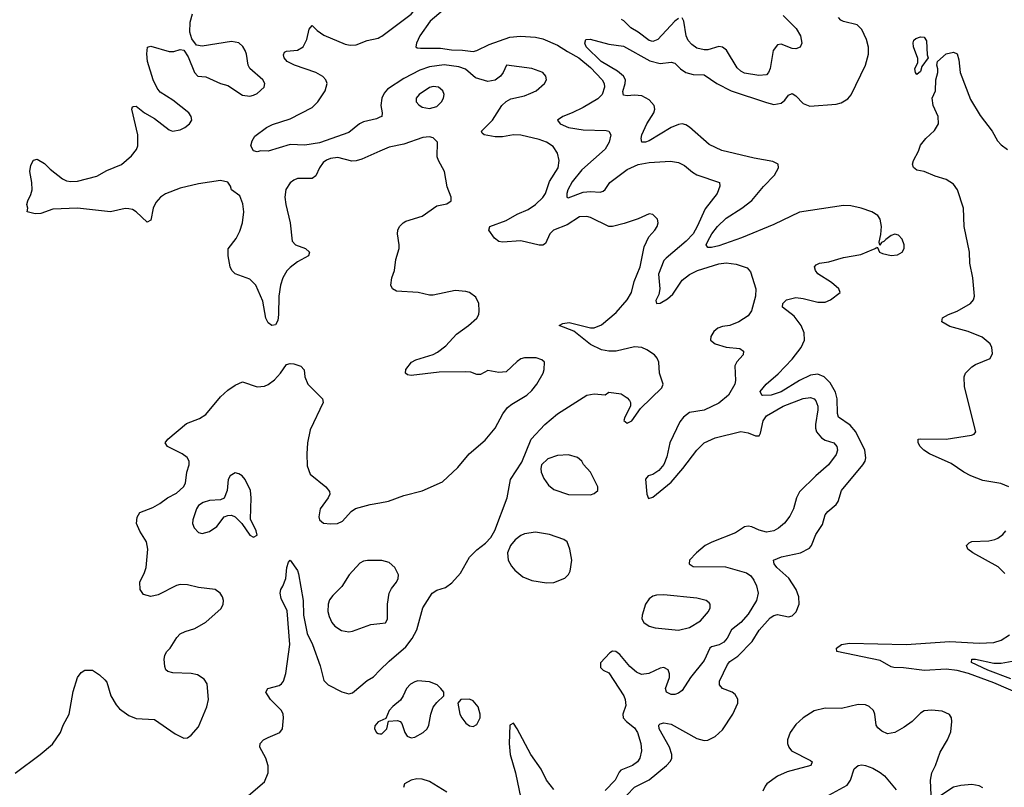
# Model space of a CAD drawing. Header units: inches. Extents: x 1550315 to 1685896, y 510706 to 640504.
# Tile 83 of 256: x 1598035 to 1603407, y 525652 to 529837. Entities that reach past the tile are written whole.
import ezdxf

# ---------------------------------------------------------------- set-up
doc = ezdxf.new("R2010")
doc.units = ezdxf.units.IN
doc.header["$MEASUREMENT"] = 0
doc.layers.add('B5592', color=7, linetype='Continuous')
doc.layers.add('B6502', color=7, linetype='Continuous')

msp = doc.modelspace()

# ---------------------------------------------------------------- linework, layer by layer
at = {"layer": 'B5592', "color": 5}
for points, elevation in [([(1600000, 529120.5), (1599902.5, 529077.5), (1599870, 529067.1), (1599846.2, 529066.2), (1599770, 529085.2), (1599730, 529080.8), (1599708, 529072), (1599690, 529058.5), (1599670.8, 529030), (1599650, 528985.7), (1599630, 528970.8), (1599550, 528971), (1599530, 528963.1), (1599510, 528948.2), (1599487.6, 528912.4), (1599482.2, 528870), (1599486.8, 528830), (1599511.2, 528730), (1599520.9, 528630), (1599539.3, 528610), (1599594, 528590), (1599615.5, 528570), (1599610.6, 528550), (1599550, 528516.4), (1599510, 528486.9), (1599492.5, 528467.5), (1599470.2, 528430), (1599457.3, 528390), (1599448.8, 528330), (1599447.7, 528230), (1599442.5, 528197.5), (1599430, 528174), (1599410, 528169.2), (1599390, 528184), (1599378, 528210), (1599362.3, 528302.3), (1599322.9, 528390), (1599290, 528422), (1599210, 528452.3), (1599192.3, 528470), (1599183.6, 528490), (1599171.5, 528550), (1599172.9, 528587.1), (1599215.8, 528644.2), (1599235.8, 528684.2), (1599249.8, 528730.2), (1599258, 528790), (1599252.8, 528832.8), (1599236.2, 528876.2), (1599190, 528909.4), (1599184.4, 528930), (1599170, 528952.1), (1599130, 528960.8), (1599010, 528942.7), (1598910, 528918.6), (1598830, 528887.1), (1598802.6, 528870), (1598778.5, 528841.5), (1598763.2, 528810), (1598750, 528744), (1598730, 528734), (1598669.9, 528789.9), (1598650, 528802), (1598630, 528806.8), (1598610, 528807.1), (1598530, 528789.9), (1598350, 528809), (1598216.2, 528803.8), (1598150, 528781.1), (1598118.4, 528778.4), (1598075.3, 528790), (1598079, 528810), (1598074, 528830), (1598079, 528850), (1598096.2, 528883.8), (1598102, 528910), (1598101.6, 528950), (1598089.6, 529010), (1598095.5, 529044.5), (1598110, 529071.3), (1598130, 529076.3), (1598170, 529052.4), (1598201.8, 529021.8), (1598269.3, 528969.3), (1598290, 528958.6), (1598314.5, 528954.5), (1598350, 528957.3), (1598455.2, 528984.8), (1598510, 529016), (1598590, 529048.3), (1598645, 529095), (1598671.5, 529130), (1598679.7, 529150), (1598678.9, 529210), (1598646.6, 529350), (1598650, 529362), (1598655.3, 529364.7), (1598670, 529366), (1598716, 529330), (1598770, 529298.7), (1598850, 529236.5), (1598869.2, 529229.2), (1598910, 529236.9), (1598936.2, 529250), (1598961.6, 529270), (1598974, 529290), (1598970.9, 529310), (1598957.3, 529330), (1598870, 529398.5), (1598801.6, 529441.6), (1598784.5, 529464.5), (1598763.5, 529510), (1598732.6, 529610), (1598728.1, 529651.9), (1598732.9, 529687.1), (1598738, 529690), (1598750, 529693.4), (1598850, 529663.1), (1598875.8, 529664.2), (1598910, 529674), (1598930, 529671.3), (1598954.9, 529634.9), (1598988.7, 529550), (1599007.7, 529530), (1599050, 529526.7), (1599130, 529490.2), (1599170, 529478.3), (1599250, 529426.7), (1599290, 529420.2), (1599310, 529425.5), (1599330, 529435.3), (1599369.5, 529470), (1599372, 529490), (1599360.7, 529510), (1599290.8, 529570.8), (1599281.1, 529590), (1599272.4, 529650), (1599265.1, 529670), (1599251.5, 529691.5), (1599230.6, 529710.6), (1599190, 529718.2), (1599030, 529692.8), (1598998.9, 529698.9), (1598973.8, 529733.8), (1598963.7, 529770), (1598964.8, 529824.8), (1598977.6, 529870)], 480), ([(1600000, 529305.5), (1599982.3, 529297.7), (1599910, 529280.7), (1599889, 529270), (1599830, 529223.1), (1599670, 529166), (1599590, 529154), (1599510, 529157.8), (1599390, 529120.4), (1599350, 529121.6), (1599330, 529117.6), (1599310, 529122), (1599295.4, 529150), (1599302.9, 529177.1), (1599318, 529202), (1599381.2, 529250), (1599414.5, 529265.5), (1599510, 529297.2), (1599630, 529359.1), (1599661.5, 529390), (1599700.8, 529450), (1599712.4, 529490), (1599705.2, 529510), (1599688.1, 529528.1), (1599650, 529549.3), (1599534, 529590), (1599494.7, 529610), (1599477.7, 529630), (1599474, 529646), (1599480.3, 529659.7), (1599490, 529665.3), (1599550, 529671), (1599580.9, 529690), (1599602, 529730), (1599613.4, 529786.6), (1599630, 529806.4), (1599658.4, 529778.3), (1599693.7, 529753.7), (1599810, 529703.5), (1599837.8, 529697.8), (1599870, 529699.7), (1599930, 529723.8), (1599990, 529737.1), (1600000, 529742.5)], 460), ([(1598010, 525728.4), (1598147.3, 525830), (1598213.3, 525886.7), (1598257, 525950), (1598272, 525990), (1598305.1, 526050), (1598325.8, 526174.2), (1598349.5, 526250.5), (1598370, 526278), (1598390, 526291), (1598432, 526290), (1598470, 526266), (1598498.8, 526238.8), (1598510, 526224.7), (1598532.4, 526150), (1598561, 526101), (1598579.7, 526079.7), (1598630, 526043.7), (1598670, 526027), (1598770, 526022), (1598882.8, 525942.8), (1598930, 525920.4), (1598950, 525922.4), (1598970, 525937.1), (1599010, 525982), (1599056, 526090), (1599065.1, 526130), (1599057, 526217), (1599041.5, 526241.5), (1599005.3, 526265.3), (1598970, 526273.3), (1598870, 526275.8), (1598843.5, 526283.5), (1598833, 526293), (1598826.6, 526310), (1598823, 526350), (1598826, 526370), (1598836.2, 526390), (1598855.6, 526410), (1598892.1, 526467.9), (1598911, 526489), (1598937.6, 526502.4), (1598990, 526517.3), (1599050, 526553.1), (1599133.9, 526626.1), (1599144.2, 526650), (1599146, 526670), (1599141.3, 526690), (1599128.2, 526710), (1599100.7, 526730), (1599010, 526742.3), (1598950, 526755.8), (1598910, 526757.7), (1598890, 526752.8), (1598790, 526701.6), (1598750, 526692), (1598710, 526703.7), (1598692.3, 526730), (1598689.5, 526770), (1598716.6, 526823.4), (1598725.1, 526850), (1598734.7, 526950), (1598726, 526990), (1598690, 527049.3), (1598672, 527090), (1598675.1, 527124.9), (1598690, 527151), (1598761.5, 527178.5), (1598800.2, 527199.8), (1598842, 527230), (1598890, 527256), (1598929.3, 527290.7), (1598939, 527310), (1598947, 527370), (1598959.5, 527410), (1598959.5, 527430), (1598949.3, 527450), (1598921.2, 527470), (1598841.2, 527510), (1598829, 527530), (1598843.7, 527550), (1598944.9, 527635.1), (1599016.6, 527663.4), (1599050, 527684.9), (1599130, 527780.7), (1599170, 527817.3), (1599210, 527844), (1599250, 527862.8), (1599330, 527834.9), (1599370, 527839.5), (1599390, 527848.4), (1599425.5, 527874.5), (1599458, 527910), (1599490, 527958), (1599510, 527962.8), (1599530, 527960.7), (1599568, 527948), (1599587.7, 527927.7), (1599590.6, 527890), (1599607.3, 527850), (1599686.8, 527770), (1599690.5, 527750.5), (1599618.9, 527601.1), (1599605.5, 527530), (1599601.5, 527470), (1599604, 527404), (1599619.5, 527359.5), (1599704.9, 527290), (1599724.4, 527264.4), (1599726.4, 527250), (1599718.4, 527230), (1599674.3, 527170), (1599666.3, 527126.3), (1599670.4, 527110), (1599692.9, 527092.9), (1599730, 527087.8), (1599769.7, 527090.3), (1599796.9, 527103.1), (1599843.5, 527156.5), (1599867.5, 527172.5), (1599946.7, 527193.3), (1600000, 527203.1)], 480), ([(1599270, 525597.1), (1599370, 525682.4), (1599391, 525730), (1599389.7, 525769.7), (1599378, 525810), (1599345.6, 525870), (1599346.6, 525890), (1599366, 525910), (1599390, 525923.8), (1599454, 525950), (1599469.5, 525970.5), (1599474, 526030), (1599472.6, 526050), (1599464.2, 526070), (1599403, 526130), (1599378, 526170), (1599389, 526190), (1599450, 526207), (1599463.1, 526216.9), (1599473.5, 526230), (1599487.2, 526272.8), (1599509, 526430), (1599494.3, 526614.3), (1599461.2, 526681.2), (1599456, 526710), (1599459.3, 526730), (1599471.5, 526748.5), (1599487, 526790), (1599492.3, 526850), (1599500.9, 526879.1), (1599510, 526891.3), (1599550, 526834.8), (1599556.3, 526816.3), (1599580.7, 526670), (1599583.2, 526590), (1599603.2, 526490), (1599632.3, 526430), (1599674.8, 526314.8), (1599693.7, 526233.7), (1599718.4, 526210), (1599791.8, 526171.8), (1599830, 526161.3), (1599850, 526166.9), (1599930, 526234), (1599965.3, 526254.7), (1600000, 526289.9)], 460), ([(1600000, 526888.4), (1599931.9, 526888.1), (1599910, 526885.6), (1599890, 526874.5), (1599832.9, 526810), (1599792.8, 526747.2), (1599742.6, 526697.4), (1599725.7, 526674.3), (1599717.1, 526650), (1599715.3, 526610), (1599722.5, 526582.5), (1599738.8, 526550), (1599754.9, 526530), (1599790, 526507.1), (1599830, 526499.8), (1599850, 526503.8), (1599950, 526539.7), (1600000, 526545.7)], 480), ([(1600000, 526013), (1599990, 526008.3), (1599973, 525987), (1599970.2, 525970), (1599982, 525950), (1599990, 525944.8), (1600000, 525944.1)], 460)]:
    msp.add_lwpolyline(points, dxfattribs=dict(at, elevation=elevation))
at = {"layer": 'B5592', "color": 5, "elevation": 480}
msp.add_lwpolyline([(1599210, 527366), (1599182.4, 527350), (1599172.7, 527330), (1599167.7, 527270), (1599150, 527229), (1599130, 527219.3), (1599070, 527215.1), (1599035.5, 527204.5), (1599010.6, 527189.4), (1598998.8, 527170), (1598978.8, 527110), (1598977.3, 527090), (1598986.2, 527066.2), (1599010, 527042), (1599030, 527036.3), (1599070, 527047.3), (1599110, 527074.8), (1599150, 527126.8), (1599170, 527134.8), (1599190, 527136), (1599210, 527126), (1599246, 527090), (1599290, 527026.8), (1599310, 527016), (1599330, 527026), (1599325.2, 527050), (1599293.4, 527113.4), (1599297.4, 527230), (1599294, 527270), (1599264.2, 527330), (1599249.5, 527350), (1599230, 527362)], close=True, dxfattribs=at)
at = {"layer": 'B6502', "color": 5}
for points, elevation in [([(1600000, 529742.5), (1600010, 529748), (1600170, 529867.4), (1600207.4, 529910), (1600256.1, 529983.9), (1600259.6, 530000)], 460), ([(1600345.1, 529890), (1600273.7, 529830), (1600218, 529750), (1600199.5, 529710), (1600196, 529690), (1600203.8, 529683.8), (1600221.4, 529681.4), (1600330, 529682.4), (1600390, 529672.9), (1600450, 529671.7), (1600510, 529663.9), (1600530, 529668.6), (1600597, 529703), (1600710, 529742.2), (1600768.1, 529748.1), (1600850, 529742.1), (1600890, 529732.9), (1600970, 529698.8), (1601023.2, 529663.2), (1601085, 529630), (1601150, 529576.7), (1601212.6, 529510), (1601223.4, 529490), (1601226.2, 529470), (1601213.4, 529430), (1601190, 529405), (1601110, 529358.8), (1601050, 529329.4), (1600997.6, 529310), (1600969.4, 529290), (1600983.6, 529270), (1601030, 529248.7), (1601110, 529237.2), (1601234, 529234), (1601249.7, 529229.7), (1601259.7, 529210), (1601250.8, 529170), (1601230, 529131.8), (1601101.2, 529018.8), (1601050, 528953.7), (1601025.6, 528910), (1601019.8, 528890), (1601020.9, 528870), (1601026.7, 528866.7), (1601110, 528896.1), (1601150, 528899.9), (1601202.7, 528897.3), (1601218.4, 528901.6), (1601230, 528911.2), (1601255, 528950), (1601350, 529019.9), (1601410, 529047.5), (1601470, 529059.2), (1601585.5, 529065.5), (1601630, 529058.5), (1601663, 529043), (1601705.5, 529005.5), (1601730, 528992.4), (1601852.7, 528950), (1601854.5, 528930), (1601841.3, 528890), (1601774.1, 528805.9), (1601731.4, 528710), (1601708.9, 528670), (1601672.1, 528630), (1601562, 528538), (1601550, 528523.6), (1601520.5, 528450), (1601527.6, 528370), (1601521.5, 528338.5), (1601505.6, 528305.6), (1601509.3, 528290), (1601530, 528292.6), (1601570, 528315.3), (1601598.5, 528341.5), (1601650, 528417), (1601690, 528448.7), (1601733.7, 528470), (1601850, 528506.4), (1601890, 528511.7), (1601944.6, 528504.6), (1602003.8, 528483.8), (1602022.6, 528462.6), (1602052.3, 528370), (1602049.8, 528330), (1602027.1, 528250), (1602010, 528222), (1601959.5, 528190), (1601910.4, 528170.4), (1601870, 528165.3), (1601844.5, 528155.5), (1601822.7, 528137.3), (1601805.1, 528110), (1601804.7, 528090), (1601829.5, 528070), (1601890, 528052), (1601964, 528044), (1601984.5, 528030), (1601981.6, 528010), (1601947.4, 527972.6), (1601936.8, 527950), (1601941, 527870), (1601937.2, 527850), (1601902.1, 527790), (1601850, 527747.1), (1601770, 527707.9), (1601690, 527695.2), (1601657.6, 527670), (1601636, 527644), (1601582.8, 527530), (1601566.6, 527453.4), (1601548.6, 527411.4), (1601521.4, 527378.6), (1601490, 527358.4), (1601464, 527350), (1601450, 527331.3), (1601457.2, 527250), (1601466, 527226), (1601490, 527233.2), (1601590, 527316), (1601653.4, 527390), (1601729, 527490), (1601769.1, 527530), (1601830, 527557.5), (1601970, 527592.2), (1602010, 527585.6), (1602050, 527568.8), (1602070, 527568), (1602077.2, 527582.8), (1602090.6, 527649.4), (1602110, 527677.3), (1602201.3, 527730), (1602310, 527772.8), (1602350, 527777.3), (1602369.9, 527769.9), (1602378.4, 527758.4), (1602389.8, 527730), (1602390.6, 527710), (1602376.5, 527630), (1602376.5, 527610), (1602382.8, 527590), (1602410, 527556.9), (1602430, 527545.1), (1602477, 527530), (1602493.7, 527510), (1602496.4, 527490), (1602490, 527466.4), (1602448.3, 527410), (1602378, 527350), (1602290, 527262.8), (1602274.1, 527230), (1602256.8, 527170), (1602236.5, 527130), (1602208, 527092), (1602175.3, 527064.7), (1602149.8, 527050.2), (1602110, 527043.8), (1602070, 527054.4), (1602030, 527072.4), (1602010, 527076.6), (1601990, 527071.8), (1601941.3, 527038.7), (1601810.6, 526989.4), (1601774.7, 526970), (1601727.1, 526930), (1601689.6, 526890), (1601687, 526870), (1601710, 526855.6), (1601885.5, 526854.5), (1602000.5, 526820.5), (1602024.2, 526804.2), (1602041.3, 526781.3), (1602055.8, 526750), (1602064.9, 526710), (1602055.9, 526670), (1602010, 526596.8), (1601970, 526550.2), (1601918.9, 526510), (1601895.6, 526464.4), (1601877.2, 526442.8), (1601851.3, 526428.7), (1601810, 526418.2), (1601799.8, 526410), (1601770, 526343.1), (1601695.1, 526250), (1601650, 526179.1), (1601630, 526164.4), (1601610, 526158.4), (1601590, 526158.4), (1601564, 526170), (1601559.3, 526190), (1601579.5, 526250), (1601580.4, 526270), (1601572.9, 526292.9), (1601550, 526306), (1601530, 526301.3), (1601467.8, 526272.2), (1601427.9, 526267.9), (1601400.6, 526280.6), (1601364.2, 526310), (1601310, 526375.8), (1601287, 526393), (1601270, 526394), (1601254.5, 526385.5), (1601204, 526330), (1601204.7, 526304.7), (1601218, 526290), (1601250, 526276), (1601330.6, 526150), (1601338.3, 526130), (1601341.8, 526098.2), (1601326.6, 526050), (1601327.4, 526030), (1601345.7, 526010), (1601390, 525976.1), (1601406.5, 525950), (1601423.9, 525890), (1601428.2, 525850), (1601418.5, 525810), (1601405, 525790), (1601377.7, 525770), (1601314.2, 525745.8), (1601304.9, 525735.1), (1601283.6, 525690), (1601230, 525635.1)], 440), ([(1601347.3, 525610), (1601390, 525652.7), (1601470, 525691.8), (1601564, 525770), (1601585.6, 525794.4), (1601592.7, 525810), (1601593.5, 525830), (1601580.7, 525870), (1601524.5, 525970), (1601521.3, 525990), (1601530, 525998.7), (1601550, 526003.2), (1601590, 525997.1), (1601730, 525917.8), (1601770, 525907.6), (1601790, 525909.3), (1601830, 525928.3), (1601870, 525965), (1601925.7, 526050), (1601952.5, 526110), (1601952.3, 526132.3), (1601938, 526158), (1601922.9, 526170), (1601869.9, 526189.9), (1601853.8, 526210), (1601853, 526230), (1601897.7, 526322.3), (1601910, 526337.2), (1601952.4, 526367.6), (1602032.2, 526447.8), (1602070, 526509.2), (1602130, 526575.2), (1602150, 526589.3), (1602170, 526594.5), (1602230, 526581.7), (1602250, 526587.2), (1602270.6, 526609.4), (1602287.4, 526650), (1602286, 526690), (1602271.5, 526730), (1602231.4, 526791.4), (1602166, 526850), (1602152.1, 526870), (1602148.2, 526890), (1602191.9, 526908.1), (1602295.1, 526930), (1602345, 526955), (1602355.4, 526970), (1602378.7, 527030), (1602415.1, 527084.9), (1602430, 527137.6), (1602444.3, 527155.7), (1602490, 527193.1), (1602499.8, 527210), (1602519.1, 527270), (1602635.1, 527410), (1602647.6, 527430), (1602652.2, 527447.8), (1602646, 527490), (1602597.6, 527590), (1602565.8, 527625.8), (1602503, 527670), (1602497.3, 527690), (1602496, 527770), (1602485.8, 527805.8), (1602457.1, 527857.1), (1602424.2, 527890), (1602390, 527904.2), (1602350, 527898.5), (1602289.3, 527870.7), (1602190, 527808.1), (1602135.5, 527790), (1602088.3, 527788.3), (1602083.7, 527790), (1602075.8, 527810), (1602107.7, 527850), (1602173.9, 527906.1), (1602250, 527986.9), (1602299.2, 528050), (1602316.5, 528090), (1602315.5, 528130), (1602299.3, 528170), (1602260.5, 528220.5), (1602197.6, 528270), (1602198.3, 528290), (1602218, 528310), (1602270, 528322.4), (1602310, 528317.4), (1602390, 528297.6), (1602430, 528297.8), (1602459.6, 528310), (1602512.3, 528350), (1602504.5, 528370), (1602464.4, 528404.4), (1602390, 528451.5), (1602377.3, 528470), (1602371.5, 528490), (1602380, 528500), (1602399, 528510), (1602450, 528517.7), (1602530, 528540.2), (1602623.7, 528556.3), (1602694.2, 528585.8), (1602707.7, 528592.3), (1602710, 528598), (1602716, 528596), (1602726.8, 528570), (1602743.4, 528563.4), (1602790, 528551.6), (1602824.7, 528555.3), (1602849.3, 528570), (1602860.7, 528590), (1602861.3, 528610), (1602850, 528640.7), (1602830, 528662), (1602810, 528668.4), (1602790, 528661), (1602760.6, 528639.4), (1602750, 528627.6), (1602737.5, 528622.5), (1602728, 528608), (1602724.2, 528624.2), (1602733.9, 528666.1), (1602737.2, 528710), (1602730, 528749.6), (1602716.8, 528770), (1602684.2, 528790), (1602627, 528810), (1602570, 528822.4), (1602530, 528824.4), (1602290, 528787.9), (1602150, 528720.2), (1601972.5, 528647.5), (1601850, 528604.1), (1601810, 528594.6), (1601790, 528595.6), (1601781, 528610), (1601789, 528630), (1601810.7, 528670), (1601842.3, 528710), (1601890, 528755.6), (1601975.8, 528810), (1602030, 528851.6), (1602092.9, 528927.1), (1602152.8, 528990), (1602174.6, 529030), (1602173.3, 529050), (1602144.6, 529064.6), (1602042.5, 529082.5), (1601865, 529125), (1601797.4, 529157.4), (1601690, 529252.2), (1601670, 529264.5), (1601650, 529269.9), (1601630, 529266.6), (1601589.7, 529250.3), (1601470, 529176.8), (1601450, 529169.8), (1601429.8, 529169.8), (1601425.1, 529190), (1601429.8, 529210), (1601457, 529270), (1601494.3, 529330), (1601499.5, 529350), (1601496, 529370), (1601470, 529401.1), (1601430, 529422.4), (1601390, 529425.7), (1601350, 529422), (1601330, 529426), (1601326.6, 529446.6), (1601339.2, 529490), (1601340.2, 529510), (1601329.9, 529530), (1601296.2, 529556.2), (1601206.8, 529610), (1601124.8, 529690), (1601118, 529710), (1601124, 529730), (1601148.1, 529731.9), (1601250, 529703.2), (1601330, 529693.2), (1601473.1, 529613.1), (1601530, 529598.7), (1601590, 529605.4), (1601610, 529600.7), (1601640.6, 529570), (1601670, 529549.6), (1601710, 529538.3), (1601770, 529537.2), (1601838.4, 529490), (1601917.6, 529450), (1602110, 529385), (1602150, 529375.7), (1602190, 529382.1), (1602210, 529398.8), (1602230, 529426.5), (1602250, 529435), (1602270, 529422.3), (1602310, 529381.1), (1602345.8, 529365.8), (1602490, 529376.3), (1602516.8, 529383.2), (1602553.8, 529406.2), (1602571.5, 529428.5), (1602649.8, 529590), (1602666.6, 529650), (1602666.7, 529686.7), (1602655, 529730), (1602630, 529784.2), (1602605.1, 529810), (1602530, 529828), (1602515.7, 529835.7), (1602502, 529850)], 420), ([(1601630, 529844.2), (1601610, 529829.3), (1601516.4, 529730), (1601490, 529717.7), (1601470, 529723.2), (1601409.7, 529769.7), (1601370, 529793.2), (1601331.8, 529831.8), (1601319.1, 529839.1)], 440), ([(1602201, 529861), (1602271.8, 529790), (1602295.1, 529750), (1602302, 529710), (1602292.9, 529687.1), (1602270, 529678), (1602250, 529681), (1602190, 529703.7), (1602170, 529699.5), (1602146.4, 529670), (1602128.9, 529571.1), (1602121.3, 529550), (1602110, 529537.6), (1602067.4, 529532.6), (1601990, 529546.4), (1601970, 529556.5), (1601950, 529574.6), (1601890.7, 529670.7), (1601870, 529687.9), (1601850, 529691), (1601790, 529672.9), (1601770, 529672.6), (1601730, 529683), (1601701.6, 529701.6), (1601683.1, 529723.1), (1601670.7, 529750), (1601657.7, 529830), (1601650, 529846.7)], 440), ([(1603432.3, 527290), (1603388.5, 527308.5), (1603290, 527324.7), (1603225.4, 527350), (1603186.4, 527370), (1603117.5, 527417.5), (1602999.7, 527470), (1602968, 527490), (1602947.6, 527510), (1602937.2, 527530), (1602938, 527550), (1602947.2, 527552.8), (1603090, 527550.8), (1603228.5, 527571.6), (1603242.9, 527577.1), (1603252.3, 527590), (1603190, 527835.3), (1603187.4, 527890), (1603196.3, 527910), (1603230, 527944.2), (1603250, 527956.9), (1603329.2, 527990), (1603342.9, 528017.1), (1603339.7, 528050), (1603330, 528069.3), (1603286.7, 528106.7), (1603210, 528138), (1603110, 528165), (1603066, 528190), (1603069.1, 528210.9), (1603102.9, 528230), (1603150, 528248.1), (1603222.6, 528290), (1603238.2, 528310), (1603244.4, 528330), (1603234.5, 528430), (1603219.9, 528510), (1603218.1, 528570), (1603187.8, 528710), (1603184.4, 528810), (1603151.5, 528910), (1603130, 528939.8), (1603090, 528966.6), (1603030, 528983.5), (1602970, 529009.7), (1602930, 529016.3), (1602912.1, 529032.1), (1602906.9, 529050), (1602911.9, 529070), (1602939.3, 529120.7), (1602950, 529153.4), (1602979.6, 529190), (1603027.1, 529232.9), (1603048.6, 529270), (1603047, 529310), (1603019.3, 529370), (1603014, 529410), (1603031, 529450), (1603034, 529510), (1603044, 529550), (1603044.5, 529570), (1603038.4, 529590), (1603042.3, 529610), (1603090, 529650.8), (1603130, 529661), (1603150, 529651.3), (1603158.5, 529618.6), (1603165.7, 529550), (1603222.1, 529402.1), (1603275.4, 529315.4), (1603340.2, 529230), (1603370, 529177.1), (1603390, 529154.9), (1603424, 529130)], 380), ([(1600000, 526289.9), (1600050, 526340.4), (1600141.6, 526418.4), (1600176.2, 526463.8), (1600202.6, 526510), (1600235.1, 526630), (1600285.3, 526710), (1600310, 526727.2), (1600358.8, 526741.2), (1600393.4, 526766.6), (1600440.2, 526819.8), (1600490, 526907.4), (1600530, 526946.4), (1600576.8, 526983.2), (1600605.5, 527014.5), (1600627.7, 527052.3), (1600695.4, 527230), (1600712, 527330), (1600774.7, 527425.3), (1600825.6, 527550), (1600899.6, 527630), (1600970, 527688.4), (1601130, 527790.4), (1601170, 527798), (1601228.9, 527791.1), (1601250, 527806), (1601316.7, 527796.7), (1601350, 527776), (1601361.4, 527761.4), (1601366.8, 527750), (1601366.8, 527730), (1601336, 527670), (1601332, 527652), (1601350, 527638), (1601374, 527650), (1601421.7, 527718.3), (1601538, 527830), (1601545.6, 527850), (1601526.6, 527910), (1601522.6, 527970), (1601512.7, 527992.7), (1601497.6, 528010), (1601457.5, 528037.5), (1601430, 528049.6), (1601390, 528053.6), (1601290, 528029.7), (1601250, 528029.8), (1601210, 528037.3), (1601150, 528067), (1601059.2, 528139.2), (1600979, 528170), (1600998.6, 528181.4), (1601033.8, 528186.2), (1601150, 528156.8), (1601170, 528156.8), (1601210, 528173), (1601290, 528241), (1601348.6, 528310), (1601372.4, 528350), (1601388.2, 528410), (1601421.1, 528490), (1601441.9, 528598.1), (1601467.4, 528652.6), (1601501.2, 528690), (1601513.2, 528710), (1601519, 528730), (1601514, 528750), (1601490, 528775.3), (1601470, 528779), (1601408.7, 528751.3), (1601333.1, 528726.9), (1601270, 528708.9), (1601250, 528708.9), (1601150, 528758.8), (1601130, 528764.5), (1601090, 528762.4), (1601021.7, 528718.3), (1600947.7, 528690), (1600927.1, 528670), (1600903.2, 528616.8), (1600890, 528608.3), (1600870, 528607.8), (1600770, 528631.2), (1600670, 528624.2), (1600648.6, 528628.6), (1600625.3, 528645.3), (1600595.3, 528690), (1600599.7, 528710), (1600690, 528742.7), (1600750, 528776.4), (1600810, 528803.3), (1600850, 528830.1), (1600890, 528868.6), (1600903.9, 528890), (1600924.7, 528955.3), (1600973, 529030), (1600977.6, 529070), (1600969, 529110), (1600945.2, 529145.2), (1600909.9, 529169.9), (1600870, 529184.6), (1600770, 529207.1), (1600730, 529209), (1600670, 529197.8), (1600630, 529199), (1600568.7, 529210), (1600558.6, 529218.6), (1600554.5, 529230), (1600614.5, 529290), (1600666, 529370), (1600689.1, 529390.9), (1600715, 529405), (1600790, 529422.6), (1600823.7, 529436.3), (1600852, 529450), (1600898, 529490), (1600909.3, 529510), (1600906, 529530), (1600890, 529549.2), (1600830, 529571.2), (1600690.8, 529589.2), (1600673, 529550), (1600658.4, 529530), (1600630, 529508.4), (1600590, 529501), (1600521.3, 529521.3), (1600467, 529567), (1600430, 529581.2), (1600350, 529591.7), (1600270, 529580.7), (1600218.2, 529561.8), (1600130, 529517), (1600042.2, 529457.8), (1600023, 529437), (1600010.1, 529410), (1600004.6, 529370), (1600012.4, 529330), (1600010.3, 529310), (1600000, 529305.5)], 460), ([(1600000, 527203.1), (1600048, 527212), (1600130, 527243.6), (1600230, 527268.9), (1600341.7, 527318.3), (1600425, 527395), (1600486.4, 527470), (1600575.4, 527544.6), (1600630, 527610.2), (1600671.5, 527688.5), (1600697.2, 527722.9), (1600719.2, 527740.8), (1600802, 527790), (1600830, 527816.1), (1600857.1, 527850), (1600891, 527910), (1600897.4, 527930), (1600898, 527970), (1600883.6, 527983.6), (1600853.4, 527993.4), (1600790, 527994), (1600770, 527988.2), (1600750, 527974.3), (1600690, 527918), (1600650, 527913.3), (1600590, 527924.4), (1600550, 527903.5), (1600530, 527902), (1600495.8, 527915.8), (1600470, 527917.8), (1600323.7, 527916.3), (1600170, 527896.9), (1600150, 527900.9), (1600139.3, 527910), (1600142, 527930), (1600172.3, 527970), (1600196.8, 527983.2), (1600290, 528011.1), (1600315.2, 528024.8), (1600360.2, 528059.8), (1600417.3, 528122.7), (1600483.7, 528170), (1600529.2, 528210), (1600539.3, 528230), (1600542.7, 528250), (1600539.3, 528290), (1600523.9, 528323.9), (1600490, 528349.6), (1600470, 528355.6), (1600410, 528360.7), (1600290, 528335.1), (1600270, 528335.1), (1600209.6, 528349.6), (1600090, 528357.6), (1600069.7, 528369.7), (1600059.6, 528390), (1600064.7, 528430), (1600079.7, 528470), (1600086.6, 528530), (1600104.8, 528590), (1600106, 528610), (1600096, 528670), (1600097.7, 528690), (1600108, 528710), (1600127.3, 528730), (1600142, 528738), (1600230, 528765.3), (1600310, 528822.4), (1600366, 528834), (1600388.7, 528850), (1600389, 528870), (1600366.7, 528926.7), (1600352.8, 529010), (1600319.3, 529070), (1600313.5, 529090), (1600314, 529170), (1600290, 529193), (1600270, 529198.3), (1600234.9, 529194.9), (1600130, 529158.2), (1600050, 529142.5), (1600000, 529120.5)], 480), ([(1603410, 526817.6), (1603373.3, 526853.3), (1603236.3, 526930), (1603208.2, 526950), (1603200.5, 526970), (1603214.9, 526985.1), (1603230, 526991.6), (1603323.5, 526996.5), (1603356.1, 527003.9), (1603371.8, 527010), (1603398.4, 527030), (1603415.6, 527050)], 380), ([(1600000, 526545.7), (1600030, 526549.2), (1600038.2, 526561.8), (1600042, 526570), (1600040.8, 526650), (1600050.9, 526710), (1600064.1, 526735.9), (1600091.1, 526770), (1600099.7, 526790), (1600101.3, 526810), (1600082.4, 526850), (1600050, 526877.7), (1600010, 526888.5), (1600000, 526888.4)], 480), ([(1603510, 526151.7), (1603350, 526222.1), (1603212, 526272.1), (1603150, 526289.4), (1603090, 526296.2), (1602971.7, 526288.3), (1602856.7, 526303.3), (1602805, 526305), (1602790, 526308.2), (1602730, 526342.8), (1602493.2, 526393.2), (1602492.3, 526410), (1602519.5, 526430), (1602563, 526437), (1602871, 526431), (1603110, 526446.5), (1603270, 526437.6), (1603350, 526441), (1603390, 526453.5), (1603435.8, 526484.2)], 380), ([(1603443, 526243), (1603317.3, 526290), (1603227.7, 526332.3), (1603229.3, 526350), (1603249.3, 526350.7), (1603350, 526329.3), (1603390, 526329.4), (1603530, 526354.1)], 360), ([(1600000, 525944.1), (1600010, 525943.5), (1600037.7, 525970), (1600048, 526012), (1600095.9, 526015.9), (1600110, 526010.8), (1600119.9, 525999.9), (1600136.5, 525950), (1600148.8, 525930), (1600170, 525922.4), (1600190, 525926), (1600235.6, 525950), (1600257.4, 525970), (1600268, 525990), (1600277.6, 526050), (1600291.3, 526088.7), (1600310, 526114.8), (1600348.7, 526150), (1600349, 526170), (1600333.2, 526190), (1600312.7, 526210), (1600270, 526227.8), (1600207.9, 526232.1), (1600190, 526227.8), (1600166.5, 526213.5), (1600145.5, 526190), (1600127.7, 526150), (1600112.3, 526127.7), (1600070, 526092.7), (1600050.8, 526070), (1600032, 526028), (1600000, 526013)], 460), ([(1603007.4, 525610), (1603004.4, 525690), (1603011.2, 525730), (1603031.3, 525770), (1603057, 525843), (1603096.4, 525910), (1603114.9, 525954.9), (1603121.3, 526010), (1603118.7, 526030), (1603108.3, 526048.3), (1603067.2, 526067.2), (1603010, 526073.1), (1602970, 526069.7), (1602950, 526056.9), (1602904.6, 526010), (1602860.8, 525979.2), (1602810, 525951.6), (1602770, 525943.7), (1602738, 525958), (1602716.6, 525976.6), (1602707.8, 525990), (1602701.4, 526050), (1602693.3, 526070), (1602670, 526093), (1602650, 526102.4), (1602610, 526103), (1602518.8, 526081.2), (1602430, 526082.7), (1602370, 526068.2), (1602310, 526031.1), (1602270, 525994.7), (1602238.4, 525950), (1602224.8, 525910), (1602224.5, 525890), (1602230.6, 525870.6), (1602246.7, 525850), (1602350, 525797.8), (1602358.9, 525790), (1602352, 525770), (1602223.1, 525736.9), (1602170, 525712.7), (1602111.1, 525670), (1602102, 525658), (1602090.1, 525630)], 420), ([(1600950, 525639.2), (1600908.6, 525690), (1600880.2, 525750), (1600822.9, 525830), (1600750, 525970.7), (1600730, 526001), (1600709.7, 525990.3), (1600705.1, 525890), (1600711.8, 525830), (1600740.4, 525730), (1600768.5, 525591.5)], 440), ([(1602430, 525597.8), (1602550, 525664.4), (1602567.7, 525690), (1602587.1, 525752.9), (1602610, 525771.3), (1602630, 525774), (1602650, 525771.1), (1602690, 525755.6), (1602730, 525733.5), (1602754.3, 525714.3), (1602817.4, 525637.4)], 440), ([(1600366.2, 525626.2), (1600270, 525684.4), (1600230, 525697), (1600202.5, 525697.5), (1600170, 525691), (1600135.3, 525670), (1600129.2, 525650)], 440), ([(1603289.8, 525649.8), (1603270, 525660.4), (1603230, 525667.9), (1603170, 525662.6), (1603130, 525652.2), (1603050, 525599.3)], 420)]:
    msp.add_lwpolyline(points, dxfattribs=dict(at, elevation=elevation))
for points, elevation in [([(1602930, 529539.3), (1602922.9, 529550), (1602919.3, 529570), (1602935.1, 529604.9), (1602934.8, 529625.2), (1602911.6, 529690), (1602909.6, 529710.4), (1602914, 529726), (1602924.4, 529735.6), (1602950, 529744.4), (1602970, 529743), (1602982, 529722), (1602986.4, 529646.4), (1602991.8, 529630), (1602957.3, 529582.7), (1602950, 529555.3)], 380), ([(1600290, 529472.9), (1600270, 529467), (1600213.8, 529430), (1600198.6, 529410), (1600198.5, 529390), (1600212.5, 529372.5), (1600230, 529360.7), (1600270, 529352.8), (1600310, 529364.9), (1600336.2, 529390), (1600347.6, 529410), (1600351.5, 529430), (1600343.6, 529450), (1600319.3, 529470)], 480), ([(1601030, 527464.7), (1600970, 527462), (1600917.2, 527442.8), (1600882.4, 527410), (1600877.6, 527390), (1600879.5, 527370), (1600895.4, 527335.4), (1600919.7, 527299.7), (1600950, 527275.3), (1601030, 527248.9), (1601150, 527246.7), (1601170, 527253.4), (1601189.3, 527270), (1601189.5, 527290), (1601149.7, 527370), (1601112, 527412), (1601102.6, 527430), (1601078.9, 527450)], 460), ([(1600850, 527043.2), (1600790, 527034.8), (1600770, 527025.6), (1600738.4, 527001.6), (1600712.6, 526970), (1600697, 526930), (1600700.4, 526890), (1600717.7, 526857.8), (1600735.8, 526835.8), (1600779.6, 526799.6), (1600830, 526780.3), (1600910, 526766), (1600950, 526768.2), (1601010, 526792.7), (1601028.6, 526811.4), (1601038.9, 526830), (1601047.4, 526890), (1601037.3, 526950), (1601022.4, 526990), (1601003.1, 527003.1), (1600925.1, 527030)], 460), ([(1601550, 526701.6), (1601510, 526700.3), (1601490, 526693.3), (1601470, 526679.1), (1601450.2, 526650), (1601431.6, 526590), (1601430.3, 526570), (1601439.5, 526550), (1601470.2, 526530.2), (1601502, 526522), (1601630, 526509.4), (1601690, 526523.2), (1601750, 526559.5), (1601792.8, 526610), (1601802.4, 526630), (1601802.9, 526650), (1601797.3, 526657.2), (1601781.2, 526670), (1601730, 526684)], 460), ([(1600490, 526133.3), (1600442, 526130), (1600426, 526110), (1600437, 526050), (1600447, 526030), (1600470, 526002), (1600490, 525987.2), (1600510, 525984.2), (1600530, 525994.4), (1600547.1, 526030), (1600547.3, 526050), (1600536.8, 526090), (1600510, 526123.6)], 460)]:
    msp.add_lwpolyline(points, close=True, dxfattribs=dict(at, elevation=elevation))

doc.saveas('drawing.dxf')
